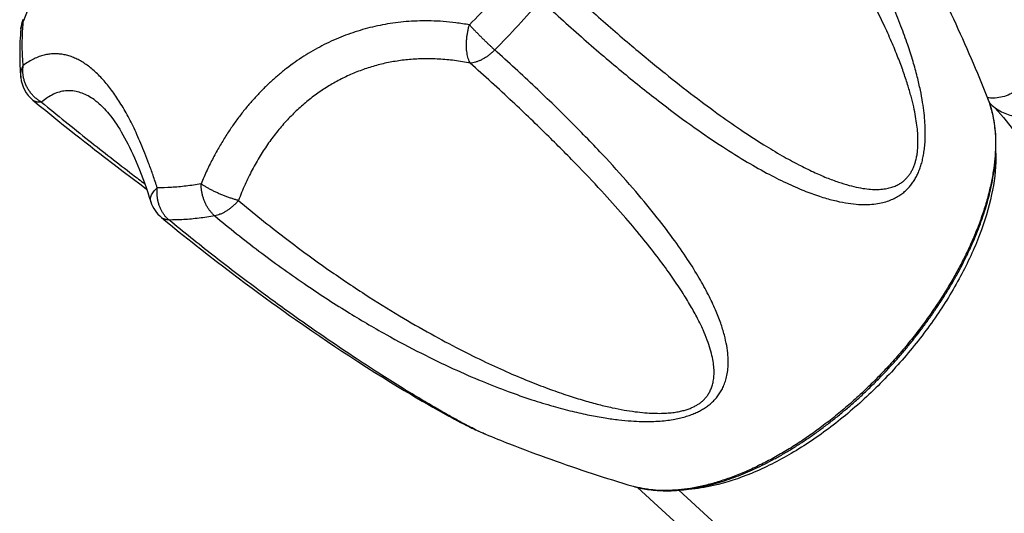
# Model space of a CAD drawing. Header units: millimetres. Extents: x 740 to 1921, y 166 to 1526.
# Tile 19 of 31: x 855 to 914, y 1245 to 1275. Entities that reach past the tile are written whole.
import ezdxf

# ---------------------------------------------------------------- set-up
doc = ezdxf.new("R2010")
doc.units = ezdxf.units.MM
doc.header["$LTSCALE"] = 30.734
doc.layers.get('0').update_dxf_attribs({"linetype": 'CONTINUOUS'})
doc.layers.add('FLAECHEN', color=7, linetype='CONTINUOUS')

msp = doc.modelspace()

# ---------------------------------------------------------------- linework, layer by layer
at = {"color": 7, "linetype": 'CONTINUOUS'}
for p, q in [((859.722, 1269.629), (859.721, 1269.629)), ((860.624, 1265.997), (861.17, 1265.579)), ((861.17, 1265.579), (861.706, 1265.173)), ((861.706, 1265.173), (862.233, 1264.776)), ((862.233, 1264.776), (862.558, 1264.533)), ((866.235, 1260.605), (866.697, 1260.246)), ((866.697, 1260.246), (867.147, 1259.9)), ((867.147, 1259.9), (867.584, 1259.566)), ((867.584, 1259.566), (868.01, 1259.245)), ((868.01, 1259.245), (868.425, 1258.934)), ((868.425, 1258.934), (868.829, 1258.633)), ((868.829, 1258.633), (869.223, 1258.342)), ((869.223, 1258.342), (869.608, 1258.061)), ((869.608, 1258.061), (869.983, 1257.789)), ((869.983, 1257.789), (870.35, 1257.525)), ((870.35, 1257.525), (870.708, 1257.269)), ((870.708, 1257.269), (871.058, 1257.02)), ((871.058, 1257.02), (871.4, 1256.779)), ((871.4, 1256.779), (871.899, 1256.431)), ((871.899, 1256.431), (872.382, 1256.098)), ((872.382, 1256.098), (872.848, 1255.779)), ((872.848, 1255.779), (873.301, 1255.473)), ((873.301, 1255.473), (873.739, 1255.179)), ((873.739, 1255.179), (874.164, 1254.897)), ((874.164, 1254.897), (874.577, 1254.626)), ((874.577, 1254.626), (875.11, 1254.279)), ((875.11, 1254.279), (875.625, 1253.948)), ((875.625, 1253.948), (876.12, 1253.634)), ((876.12, 1253.634), (876.594, 1253.338)), ((876.594, 1253.338), (877.045, 1253.059)), ((877.045, 1253.059), (877.472, 1252.797)), ((877.472, 1252.797), (877.875, 1252.553)), ((877.875, 1252.553), (878.252, 1252.328)), ((878.252, 1252.328), (878.607, 1252.118)), ((878.607, 1252.118), (878.944, 1251.921)), ((878.944, 1251.921), (879.266, 1251.735)), ((879.266, 1251.735), (879.577, 1251.557)), ((879.577, 1251.557), (879.878, 1251.388)), ((879.878, 1251.388), (880.169, 1251.226)), ((880.169, 1251.226), (880.449, 1251.072)), ((880.449, 1251.072), (880.652, 1250.961)), ((880.652, 1250.961), (880.848, 1250.856)), ((880.848, 1250.856), (881.038, 1250.755)), ((881.038, 1250.755), (881.222, 1250.658)), ((881.222, 1250.658), (881.4, 1250.567)), ((881.4, 1250.567), (881.571, 1250.48)), ((881.571, 1250.48), (881.682, 1250.424)), ((881.682, 1250.424), (881.79, 1250.37)), ((881.79, 1250.37), (881.895, 1250.319)), ((881.895, 1250.319), (881.997, 1250.269)), ((881.997, 1250.269), (882.098, 1250.221)), ((882.098, 1250.221), (882.196, 1250.175)), ((882.196, 1250.175), (882.291, 1250.131)), ((882.291, 1250.131), (882.384, 1250.089))]:
    msp.add_line(p, q, dxfattribs=at)
for points in [[(855.803, 1269.824), (856.184, 1269.512), (856.567, 1269.199), (856.934, 1268.901), (857.288, 1268.615), (857.628, 1268.342), (857.959, 1268.078), (858.28, 1267.823), (858.593, 1267.575), (858.899, 1267.334), (859.199, 1267.099), (859.493, 1266.87), (859.782, 1266.645), (860.066, 1266.425), (860.624, 1265.997)], [(859.722, 1269.629), (859.747, 1269.608), (859.823, 1269.54), (859.901, 1269.467), (859.981, 1269.388), (860.063, 1269.303), (860.147, 1269.211), (860.232, 1269.113), (860.319, 1269.008), (860.407, 1268.897), (860.497, 1268.78), (860.588, 1268.655), (860.679, 1268.524), (860.772, 1268.386), (860.866, 1268.24), (860.961, 1268.088), (861.056, 1267.928), (861.152, 1267.761), (861.249, 1267.587), (861.346, 1267.405), (861.444, 1267.215), (861.542, 1267.019), (861.64, 1266.814), (861.739, 1266.602), (861.837, 1266.382), (861.936, 1266.154), (862.035, 1265.919), (862.133, 1265.676), (862.232, 1265.424), (862.331, 1265.165), (862.429, 1264.898), (862.527, 1264.622), (862.625, 1264.339), (862.722, 1264.047), (862.81, 1263.775)], [(863.445, 1262.84), (863.704, 1262.627), (863.975, 1262.406), (864.241, 1262.189), (864.504, 1261.977), (864.762, 1261.769), (865.017, 1261.565), (865.268, 1261.366), (865.515, 1261.17), (865.758, 1260.978), (866.235, 1260.605)], [(882.384, 1250.089), (882.43, 1250.068), (882.519, 1250.029)], [(882.519, 1250.029), (882.563, 1250.01), (882.606, 1249.992), (882.649, 1249.974), (882.692, 1249.956)]]:
    msp.add_lwpolyline(points, dxfattribs=at)
at = {"color": 9, "linetype": 'CONTINUOUS'}
for centre, radius, start, end in [((849.645, 1306.255), 45.292, 315.12397, 317.57258), ((849.728, 1306.183), 47.303, 317.57026, 320.01825), ((849.751, 1306.158), 47.269, 315.12271, 317.57251), ((907.284, 1267.836), 5.665, 20.25795, 21.63884), ((893.078, 1252.294), 5.665, 253.50304, 254.88332)]:
    msp.add_arc(centre, radius, start, end, dxfattribs=at)
at = {"color": 7, "linetype": 'CONTINUOUS'}
for centre, start, end in [((857.078, 1273.882), 158.71951, 174.87994), ((857.075, 1271.368), 185.58202, 230.50168), ((864.715, 1264.384), 197.72703, 230.56035)]:
    msp.add_arc(centre, 2, start, end, dxfattribs=at)
at = {"color": 9, "linetype": 'CONTINUOUS'}
for points, knots in [([(885.974, 1275.788), (886.772, 1275.044), (888.352, 1273.604), (890.686, 1271.601), (892.856, 1269.855), (894.796, 1268.402), (896.503, 1267.223), (898.008, 1266.271), (899.341, 1265.511), (900.523, 1264.913), (901.573, 1264.453), (902.504, 1264.11), (903.33, 1263.867), (904.06, 1263.711), (904.704, 1263.627), (905.27, 1263.604), (905.766, 1263.632), (906.198, 1263.7), (906.574, 1263.802), (906.902, 1263.929), (907.187, 1264.077), (907.437, 1264.243), (907.656, 1264.423), (907.85, 1264.618), (908.022, 1264.825), (908.175, 1265.045), (908.309, 1265.28), (908.429, 1265.53), (908.533, 1265.799), (908.624, 1266.088), (908.7, 1266.401), (908.761, 1266.742), (908.806, 1267.116), (908.832, 1267.529), (908.837, 1267.987), (908.816, 1268.499), (908.765, 1269.073), (908.676, 1269.718), (908.542, 1270.443), (908.354, 1271.253), (908.105, 1272.156), (907.783, 1273.161), (907.377, 1274.275), (906.873, 1275.507), (906.256, 1276.867), (905.507, 1278.365), (904.603, 1280.015), (903.514, 1281.832), (902.203, 1283.833), (900.625, 1286.034), (898.757, 1288.404), (896.633, 1290.85), (895.098, 1292.453), (894.306, 1293.242)], [0, 0, 0, 0, 0.055217, 0.108134, 0.155604, 0.196093, 0.230753, 0.260527, 0.286187, 0.308349, 0.327527, 0.344139, 0.358536, 0.371026, 0.381884, 0.391354, 0.399655, 0.40697, 0.41347, 0.419326, 0.424692, 0.429702, 0.434461, 0.43906, 0.44357, 0.448062, 0.452603, 0.457252, 0.462082, 0.46716, 0.47256, 0.478373, 0.484686, 0.491616, 0.499287, 0.507863, 0.517521, 0.528447, 0.540813, 0.554774, 0.57051, 0.588223, 0.608134, 0.630485, 0.655551, 0.683662, 0.715226, 0.750737, 0.790808, 0.836188, 0.887737, 0.943461, 1, 1, 1, 1]), ([(886.626, 1277.304), (887.455, 1276.529), (889.028, 1275.092), (891.278, 1273.133), (893.27, 1271.484), (895.022, 1270.109), (896.574, 1268.958), (897.954, 1267.997), (899.184, 1267.199), (900.283, 1266.538), (901.267, 1265.998), (902.147, 1265.562), (902.936, 1265.216), (903.643, 1264.95), (904.275, 1264.754), (904.84, 1264.619), (905.343, 1264.538), (905.79, 1264.505), (906.186, 1264.513), (906.534, 1264.558), (906.837, 1264.633), (907.1, 1264.733), (907.325, 1264.852), (907.516, 1264.987), (907.68, 1265.133), (907.82, 1265.289), (907.941, 1265.456), (908.046, 1265.634), (908.137, 1265.826), (908.215, 1266.035), (908.281, 1266.263), (908.335, 1266.516), (908.375, 1266.799), (908.399, 1267.118), (908.403, 1267.48), (908.385, 1267.89), (908.338, 1268.351), (908.259, 1268.867), (908.143, 1269.44), (907.985, 1270.076), (907.78, 1270.777), (907.522, 1271.55), (907.204, 1272.399), (906.818, 1273.332), (906.354, 1274.356), (905.803, 1275.478), (905.151, 1276.707), (904.382, 1278.055), (903.479, 1279.531), (902.417, 1281.15), (901.167, 1282.925), (899.692, 1284.873), (897.943, 1287.018), (895.878, 1289.353), (894.348, 1290.939), (893.525, 1291.755)], [0, 0, 0, 0, 0.059859, 0.112449, 0.157447, 0.196316, 0.230033, 0.259397, 0.285027, 0.307439, 0.327057, 0.344241, 0.359299, 0.372497, 0.384066, 0.39421, 0.403112, 0.410938, 0.417841, 0.423958, 0.429417, 0.43432, 0.438753, 0.44282, 0.446634, 0.45029, 0.453883, 0.457496, 0.461203, 0.465084, 0.469229, 0.473729, 0.47871, 0.484298, 0.490622, 0.497806, 0.505935, 0.51508, 0.525335, 0.536808, 0.549617, 0.563897, 0.579798, 0.597493, 0.61718, 0.639083, 0.663467, 0.690634, 0.720943, 0.754823, 0.792789, 0.835504, 0.88377, 0.938825, 1, 1, 1, 1]), ([(855.234, 1274.502), (855.342, 1274.78), (855.555, 1275.32), (855.872, 1276.107), (856.177, 1276.854), (856.474, 1277.567), (856.764, 1278.253), (857.048, 1278.917), (857.328, 1279.564), (857.606, 1280.197), (857.882, 1280.819), (858.156, 1281.431), (858.43, 1282.035), (858.704, 1282.63), (858.976, 1283.217), (859.247, 1283.795), (859.516, 1284.362), (859.782, 1284.917), (860.045, 1285.457), (860.304, 1285.983), (860.559, 1286.493), (860.809, 1286.988), (861.055, 1287.466), (861.297, 1287.929), (861.536, 1288.379), (861.773, 1288.816), (862.008, 1289.241), (862.244, 1289.656), (862.482, 1290.062), (862.722, 1290.459), (862.926, 1290.784), (863.051, 1290.976), (863.093, 1291.039)], [0, 0, 0, 0, 0.048865, 0.09499, 0.138846, 0.18086, 0.221386, 0.260725, 0.299116, 0.336769, 0.373825, 0.410406, 0.446561, 0.48232, 0.517647, 0.552485, 0.586749, 0.620338, 0.653161, 0.685147, 0.716243, 0.746449, 0.775773, 0.804276, 0.83202, 0.859096, 0.88559, 0.911601, 0.937218, 0.962518, 0.987568, 1, 1, 1, 1]), ([(855.086, 1274.06), (855.087, 1274.072), (855.094, 1274.13), (855.115, 1274.236), (855.163, 1274.373), (855.208, 1274.459), (855.234, 1274.502)], [0, 0, 0, 0, 0.073008, 0.377083, 0.685154, 1, 1, 1, 1]), ([(855.231, 1271.883), (855.204, 1272.162), (855.168, 1272.733), (855.17, 1273.608), (855.207, 1274.201), (855.234, 1274.502)], [0, 0, 0, 0, 0.321114, 0.654342, 1, 1, 1, 1]), ([(855.215, 1274.608), (855.214, 1274.605), (855.208, 1274.589), (855.209, 1274.55), (855.224, 1274.518), (855.234, 1274.502)], [0, 0, 0, 0, 0.063472, 0.475268, 1, 1, 1, 1]), ([(881.741, 1274.298), (881.475, 1274.346), (880.959, 1274.425), (880.202, 1274.502), (879.486, 1274.538), (878.801, 1274.538), (878.143, 1274.507), (877.507, 1274.447), (876.887, 1274.359), (876.281, 1274.244), (875.687, 1274.102), (875.101, 1273.933), (874.524, 1273.737), (873.955, 1273.514), (873.394, 1273.264), (872.842, 1272.986), (872.301, 1272.682), (871.772, 1272.352), (871.257, 1271.997), (870.756, 1271.618), (870.27, 1271.215), (869.8, 1270.79), (869.345, 1270.342), (868.905, 1269.87), (868.478, 1269.373), (868.064, 1268.848), (867.66, 1268.292), (867.267, 1267.699), (866.883, 1267.065), (866.507, 1266.382), (866.14, 1265.639), (865.91, 1265.118), (865.797, 1264.846)], [0, 0, 0, 0, 0.040192, 0.077746, 0.113204, 0.14703, 0.179606, 0.211247, 0.242228, 0.272769, 0.303065, 0.333259, 0.36348, 0.393802, 0.424278, 0.454924, 0.485728, 0.516675, 0.547739, 0.578904, 0.610188, 0.641616, 0.67327, 0.705252, 0.737712, 0.770832, 0.804844, 0.840018, 0.876684, 0.915236, 0.956154, 1, 1, 1, 1]), ([(881.797, 1272.02), (881.773, 1272.061), (881.728, 1272.149), (881.675, 1272.294), (881.631, 1272.456), (881.598, 1272.633), (881.576, 1272.822), (881.566, 1273.021), (881.567, 1273.229), (881.579, 1273.442), (881.603, 1273.658), (881.638, 1273.874), (881.683, 1274.088), (881.72, 1274.229), (881.741, 1274.298)], [0, 0, 0, 0, 0.060677, 0.127016, 0.198931, 0.276091, 0.357965, 0.443887, 0.533142, 0.624941, 0.718428, 0.812707, 0.906865, 1, 1, 1, 1]), ([(883.248, 1272.806), (883.205, 1272.845), (883.118, 1272.925), (882.984, 1273.05), (882.846, 1273.181), (882.704, 1273.317), (882.561, 1273.457), (882.417, 1273.6), (882.274, 1273.743), (882.134, 1273.886), (881.998, 1274.026), (881.867, 1274.163), (881.782, 1274.254), (881.741, 1274.298)], [0, 0, 0, 0, 0.081644, 0.16795, 0.258063, 0.351058, 0.44594, 0.541723, 0.637421, 0.732053, 0.824668, 0.914302, 1, 1, 1, 1]), ([(866.611, 1262.942), (867.468, 1262.224), (869.205, 1260.836), (871.833, 1258.939), (874.362, 1257.291), (876.695, 1255.918), (878.802, 1254.793), (880.708, 1253.872), (882.431, 1253.12), (883.989, 1252.509), (885.398, 1252.016), (886.669, 1251.625), (887.815, 1251.32), (888.844, 1251.09), (889.767, 1250.922), (890.591, 1250.808), (891.324, 1250.739), (891.976, 1250.708), (892.553, 1250.708), (893.066, 1250.733), (893.523, 1250.779), (893.932, 1250.843), (894.301, 1250.921), (894.635, 1251.013), (894.94, 1251.117), (895.22, 1251.233), (895.478, 1251.361), (895.717, 1251.503), (895.939, 1251.658), (896.145, 1251.83), (896.336, 1252.02), (896.512, 1252.232), (896.672, 1252.467), (896.815, 1252.732), (896.936, 1253.03), (897.034, 1253.368), (897.1, 1253.753), (897.129, 1254.19), (897.111, 1254.687), (897.037, 1255.249), (896.895, 1255.883), (896.673, 1256.596), (896.357, 1257.396), (895.932, 1258.292), (895.379, 1259.295), (894.678, 1260.417), (893.802, 1261.675), (892.721, 1263.087), (891.396, 1264.678), (889.777, 1266.479), (887.844, 1268.483), (885.638, 1270.63), (884.061, 1272.077), (883.247, 1272.805)], [0, 0, 0, 0, 0.056598, 0.112402, 0.163954, 0.209275, 0.249309, 0.284786, 0.316324, 0.344414, 0.369464, 0.391805, 0.411711, 0.429422, 0.445161, 0.459126, 0.471498, 0.482441, 0.492116, 0.500707, 0.508389, 0.515323, 0.521644, 0.527459, 0.532869, 0.537951, 0.542782, 0.547438, 0.55198, 0.556478, 0.560997, 0.5656, 0.570369, 0.575389, 0.58077, 0.586642, 0.593156, 0.60048, 0.608785, 0.618263, 0.629125, 0.641615, 0.656007, 0.672608, 0.691769, 0.713909, 0.739537, 0.769267, 0.803873, 0.844277, 0.891732, 0.944728, 1, 1, 1, 1]), ([(883.248, 1272.806), (883.199, 1272.756), (883.098, 1272.66), (882.939, 1272.526), (882.775, 1272.405), (882.609, 1272.299), (882.442, 1272.208), (882.276, 1272.134), (882.112, 1272.077), (881.953, 1272.038), (881.848, 1272.024), (881.797, 1272.02)], [0, 0, 0, 0, 0.125417, 0.248865, 0.369742, 0.487164, 0.60034, 0.708613, 0.811486, 0.908648, 1, 1, 1, 1]), ([(863.189, 1264.608), (863.11, 1264.858), (862.951, 1265.336), (862.708, 1266.021), (862.468, 1266.649), (862.231, 1267.228), (861.995, 1267.764), (861.76, 1268.263), (861.524, 1268.729), (861.285, 1269.166), (861.044, 1269.577), (860.799, 1269.962), (860.55, 1270.322), (860.296, 1270.657), (860.038, 1270.968), (859.776, 1271.253), (859.51, 1271.511), (859.242, 1271.743), (858.971, 1271.946), (858.699, 1272.121), (858.425, 1272.269), (858.151, 1272.387), (857.876, 1272.478), (857.599, 1272.541), (857.321, 1272.576), (857.04, 1272.582), (856.755, 1272.558), (856.464, 1272.502), (856.166, 1272.411), (855.859, 1272.28), (855.542, 1272.105), (855.336, 1271.962), (855.231, 1271.883)], [0, 0, 0, 0, 0.062231, 0.11961, 0.1727, 0.222074, 0.268287, 0.31182, 0.353089, 0.392434, 0.430061, 0.466148, 0.500797, 0.534088, 0.566057, 0.596707, 0.62605, 0.654095, 0.680875, 0.706468, 0.730977, 0.754556, 0.777403, 0.799735, 0.821818, 0.843935, 0.866436, 0.889714, 0.914203, 0.94039, 0.968803, 1, 1, 1, 1]), ([(881.797, 1272.02), (881.485, 1272.082), (880.867, 1272.185), (879.948, 1272.272), (879.054, 1272.292), (878.184, 1272.247), (877.34, 1272.141), (876.521, 1271.975), (875.728, 1271.752), (874.96, 1271.472), (874.218, 1271.137), (873.502, 1270.747), (872.813, 1270.303), (872.151, 1269.806), (871.517, 1269.255), (870.913, 1268.649), (870.34, 1267.99), (869.799, 1267.274), (869.292, 1266.503), (868.823, 1265.675), (868.393, 1264.789), (868.14, 1264.171), (868.021, 1263.853)], [0, 0, 0, 0, 0.05437, 0.106828, 0.157652, 0.207106, 0.255445, 0.302914, 0.349753, 0.396192, 0.442457, 0.488769, 0.535346, 0.5824, 0.630133, 0.678748, 0.72844, 0.779408, 0.831847, 0.885956, 0.941938, 1, 1, 1, 1]), ([(855.085, 1271.173), (855.082, 1271.204), (855.077, 1271.287), (855.084, 1271.423), (855.112, 1271.58), (855.16, 1271.735), (855.205, 1271.834), (855.231, 1271.883)], [0, 0, 0, 0, 0.126321, 0.339912, 0.555902, 0.775593, 1, 1, 1, 1]), ([(856.321, 1269.699), (856.258, 1269.734), (856.136, 1269.811), (855.964, 1269.946), (855.805, 1270.097), (855.662, 1270.264), (855.536, 1270.444), (855.428, 1270.635), (855.34, 1270.835), (855.273, 1271.042), (855.228, 1271.252), (855.205, 1271.464), (855.205, 1271.675), (855.22, 1271.814), (855.231, 1271.883)], [0, 0, 0, 0, 0.08338, 0.167359, 0.251808, 0.336533, 0.421296, 0.505857, 0.590036, 0.673666, 0.75659, 0.838675, 0.919828, 1, 1, 1, 1]), ([(868.021, 1263.853), (868.909, 1263.106), (870.628, 1261.723), (873.142, 1259.874), (875.436, 1258.323), (877.51, 1257.029), (879.391, 1255.943), (881.099, 1255.03), (882.651, 1254.262), (884.062, 1253.618), (885.345, 1253.079), (886.512, 1252.631), (887.572, 1252.262), (888.536, 1251.962), (889.41, 1251.721), (890.202, 1251.534), (890.919, 1251.393), (891.565, 1251.293), (892.147, 1251.229), (892.667, 1251.198), (893.131, 1251.193), (893.541, 1251.211), (893.901, 1251.249), (894.217, 1251.302), (894.495, 1251.368), (894.742, 1251.445), (894.963, 1251.532), (895.163, 1251.629), (895.346, 1251.738), (895.515, 1251.859), (895.67, 1251.996), (895.813, 1252.151), (895.943, 1252.329), (896.059, 1252.533), (896.157, 1252.769), (896.231, 1253.04), (896.277, 1253.349), (896.288, 1253.7), (896.259, 1254.095), (896.185, 1254.537), (896.058, 1255.03), (895.872, 1255.58), (895.619, 1256.192), (895.291, 1256.871), (894.876, 1257.625), (894.362, 1258.462), (893.736, 1259.392), (892.98, 1260.426), (892.075, 1261.579), (890.995, 1262.865), (889.712, 1264.306), (888.185, 1265.927), (886.366, 1267.761), (884.214, 1269.826), (882.642, 1271.264), (881.797, 1272.02)], [0, 0, 0, 0, 0.061266, 0.11636, 0.164664, 0.207403, 0.245383, 0.279272, 0.309584, 0.33675, 0.361129, 0.383027, 0.402705, 0.420392, 0.436284, 0.450554, 0.463354, 0.474819, 0.485068, 0.494207, 0.50233, 0.509519, 0.515856, 0.521445, 0.526425, 0.530932, 0.535073, 0.538956, 0.54267, 0.546288, 0.549896, 0.553574, 0.557404, 0.561494, 0.565939, 0.570838, 0.576293, 0.582413, 0.589317, 0.597145, 0.606047, 0.616189, 0.627753, 0.640943, 0.65599, 0.67316, 0.69276, 0.71515, 0.740756, 0.770092, 0.803778, 0.842612, 0.887579, 0.940115, 1, 1, 1, 1]), ([(859.721, 1269.629), (859.656, 1269.684), (859.479, 1269.826), (859.179, 1270.026), (858.821, 1270.206), (858.46, 1270.327), (858.097, 1270.387), (857.733, 1270.384), (857.37, 1270.315), (857.009, 1270.179), (856.653, 1269.973), (856.431, 1269.797), (856.321, 1269.699)], [0, 0, 0, 0, 0.067728, 0.180375, 0.285852, 0.385787, 0.482167, 0.577361, 0.674015, 0.774897, 0.882725, 1, 1, 1, 1]), ([(856.321, 1269.699), (856.277, 1269.694), (856.191, 1269.689), (856.067, 1269.701), (855.954, 1269.733), (855.867, 1269.776), (855.82, 1269.811), (855.803, 1269.824)], [0, 0, 0, 0, 0.243315, 0.469284, 0.681211, 0.883762, 1, 1, 1, 1]), ([(856.321, 1269.699), (857.249, 1268.932), (859.041, 1267.483), (861.094, 1265.883), (862.206, 1265.034), (862.444, 1264.853)], [0, 0, 0, 0, 0.462486, 0.885131, 1, 1, 1, 1]), ([(912.598, 1269.797), (912.665, 1269.616), (912.786, 1269.228), (912.916, 1268.611), (912.995, 1267.947), (913.02, 1267.248), (912.991, 1266.517), (912.908, 1265.758), (912.773, 1264.974), (912.584, 1264.168), (912.344, 1263.344), (912.054, 1262.504), (911.713, 1261.653), (911.325, 1260.795), (910.89, 1259.932), (910.411, 1259.068), (909.889, 1258.208), (909.327, 1257.355), (908.727, 1256.512), (908.092, 1255.683), (907.424, 1254.872), (906.959, 1254.345), (906.722, 1254.086)], [0, 0, 0, 0, 0.033164, 0.069734, 0.107933, 0.147882, 0.189657, 0.233295, 0.2788, 0.326144, 0.375275, 0.426114, 0.478564, 0.53251, 0.587822, 0.644356, 0.701958, 0.760462, 0.819699, 0.879489, 0.939651, 1, 1, 1, 1]), ([(862.81, 1263.775), (862.807, 1263.786), (862.795, 1263.83), (862.785, 1263.914), (862.797, 1264.025), (862.832, 1264.14), (862.89, 1264.258), (862.97, 1264.377), (863.071, 1264.495), (863.148, 1264.571), (863.189, 1264.608)], [0, 0, 0, 0, 0.034817, 0.143577, 0.258045, 0.381663, 0.516771, 0.664675, 0.825824, 1, 1, 1, 1]), ([(863.888, 1262.694), (863.844, 1262.731), (863.758, 1262.811), (863.641, 1262.944), (863.534, 1263.093), (863.44, 1263.255), (863.359, 1263.429), (863.293, 1263.612), (863.24, 1263.804), (863.203, 1264.001), (863.182, 1264.202), (863.176, 1264.405), (863.183, 1264.541), (863.189, 1264.608)], [0, 0, 0, 0, 0.081758, 0.165771, 0.252078, 0.340594, 0.431121, 0.523418, 0.617195, 0.712116, 0.807834, 0.903944, 1, 1, 1, 1]), ([(865.797, 1264.846), (865.5, 1264.792), (864.913, 1264.702), (864.042, 1264.622), (863.47, 1264.606), (863.189, 1264.608)], [0, 0, 0, 0, 0.345658, 0.678886, 1, 1, 1, 1]), ([(866.61, 1262.942), (866.566, 1262.979), (866.479, 1263.059), (866.36, 1263.193), (866.249, 1263.341), (866.149, 1263.502), (866.059, 1263.675), (865.981, 1263.857), (865.916, 1264.047), (865.865, 1264.243), (865.827, 1264.443), (865.804, 1264.644), (865.798, 1264.779), (865.797, 1264.846)], [0, 0, 0, 0, 0.081158, 0.165181, 0.251934, 0.34116, 0.432491, 0.525526, 0.619823, 0.71491, 0.810315, 0.905524, 1, 1, 1, 1]), ([(868.021, 1263.853), (867.958, 1263.869), (867.83, 1263.906), (867.635, 1263.966), (867.435, 1264.035), (867.232, 1264.11), (867.029, 1264.192), (866.828, 1264.278), (866.632, 1264.369), (866.443, 1264.462), (866.263, 1264.558), (866.095, 1264.653), (865.94, 1264.748), (865.843, 1264.814), (865.797, 1264.846)], [0, 0, 0, 0, 0.079901, 0.163695, 0.250493, 0.339314, 0.429108, 0.51881, 0.607409, 0.69391, 0.777329, 0.856724, 0.931214, 1, 1, 1, 1]), ([(868.021, 1263.853), (867.975, 1263.8), (867.88, 1263.697), (867.729, 1263.551), (867.573, 1263.418), (867.412, 1263.298), (867.25, 1263.193), (867.087, 1263.104), (866.925, 1263.031), (866.767, 1262.977), (866.662, 1262.951), (866.61, 1262.942)], [0, 0, 0, 0, 0.123912, 0.246544, 0.366963, 0.484289, 0.59771, 0.706497, 0.810033, 0.907869, 1, 1, 1, 1]), ([(863.888, 1262.694), (863.845, 1262.694), (863.76, 1262.701), (863.639, 1262.729), (863.533, 1262.776), (863.472, 1262.818), (863.445, 1262.84)], [0, 0, 0, 0, 0.275531, 0.534327, 0.781632, 1, 1, 1, 1]), ([(866.611, 1262.942), (866.3, 1262.886), (865.688, 1262.792), (864.778, 1262.709), (864.181, 1262.692), (863.888, 1262.694)], [0, 0, 0, 0, 0.345714, 0.678848, 1, 1, 1, 1]), ([(882.692, 1249.956), (882.607, 1249.991), (882.411, 1250.077), (882.078, 1250.237), (881.654, 1250.452), (881.131, 1250.73), (880.493, 1251.083), (879.725, 1251.521), (878.811, 1252.06), (877.731, 1252.717), (876.463, 1253.512), (874.98, 1254.473), (873.251, 1255.634), (871.239, 1257.039), (868.948, 1258.71), (866.453, 1260.618), (864.749, 1261.986), (863.888, 1262.694)], [0, 0, 0, 0, 0.012044, 0.028163, 0.048782, 0.074589, 0.106342, 0.144877, 0.191136, 0.246223, 0.311466, 0.388456, 0.479178, 0.585962, 0.711994, 0.852967, 1, 1, 1, 1]), ([(906.722, 1254.086), (906.485, 1253.826), (906.002, 1253.316), (905.254, 1252.578), (904.486, 1251.871), (903.7, 1251.198), (902.9, 1250.562), (902.09, 1249.965), (901.273, 1249.41), (900.453, 1248.9), (899.632, 1248.436), (898.815, 1248.021), (898.005, 1247.656), (897.206, 1247.343), (896.42, 1247.084), (895.651, 1246.878), (894.902, 1246.728), (894.177, 1246.634), (893.479, 1246.596), (892.81, 1246.615), (892.185, 1246.689), (891.787, 1246.775), (891.6, 1246.825)], [0, 0, 0, 0, 0.060348, 0.12051, 0.180301, 0.239537, 0.298041, 0.355643, 0.412176, 0.467488, 0.521434, 0.573884, 0.624723, 0.673853, 0.721198, 0.766703, 0.810341, 0.852115, 0.892064, 0.930263, 0.966833, 1, 1, 1, 1])]:
    msp.add_open_spline(points, degree=3, knots=knots, dxfattribs=at)
at = {"color": 7, "linetype": 'CONTINUOUS'}
for points, knots in [([(912.549, 1269.925), (912.235, 1270.717), (911.583, 1272.295), (910.534, 1274.645), (909.559, 1276.674), (908.926, 1277.919), (908.681, 1278.39)], [0, 0, 0, 0, 0.274664, 0.550102, 0.829087, 1, 1, 1, 1]), ([(855.086, 1274.06), (855.064, 1273.811), (855.03, 1273.319), (855.013, 1272.587), (855.029, 1271.873), (855.062, 1271.404), (855.085, 1271.173)], [0, 0, 0, 0, 0.259069, 0.512166, 0.759178, 1, 1, 1, 1]), ([(906.794, 1254.02), (906.958, 1254.199), (907.28, 1254.56), (907.749, 1255.112), (908.204, 1255.674), (908.643, 1256.245), (909.066, 1256.823), (909.471, 1257.407), (909.858, 1257.997), (910.227, 1258.59), (910.575, 1259.186), (910.903, 1259.784), (911.21, 1260.383), (911.495, 1260.981), (911.757, 1261.577), (911.997, 1262.17), (912.213, 1262.76), (912.404, 1263.344), (912.572, 1263.922), (912.714, 1264.492), (912.831, 1265.054), (912.922, 1265.605), (912.987, 1266.146), (913.025, 1266.674), (913.037, 1267.189), (913.023, 1267.689), (912.981, 1268.173), (912.914, 1268.64), (912.82, 1269.087), (912.7, 1269.516), (912.602, 1269.791), (912.549, 1269.925)], [0, 0, 0, 0, 0.041112, 0.082166, 0.123104, 0.163871, 0.204411, 0.244668, 0.284591, 0.324124, 0.363224, 0.401828, 0.439909, 0.477401, 0.514283, 0.5505, 0.586027, 0.620828, 0.65487, 0.688141, 0.720597, 0.752254, 0.783054, 0.813037, 0.84216, 0.870457, 0.897916, 0.924565, 0.95044, 0.975558, 1, 1, 1, 1]), ([(894.157, 1246.619), (894.183, 1246.621), (894.379, 1246.638), (894.751, 1246.68), (895.274, 1246.766), (895.807, 1246.879), (896.349, 1247.02), (896.898, 1247.186), (897.454, 1247.38), (898.014, 1247.598), (898.579, 1247.842), (899.147, 1248.11), (899.716, 1248.402), (900.286, 1248.717), (900.856, 1249.054), (901.425, 1249.413), (901.991, 1249.794), (902.553, 1250.194), (903.111, 1250.614), (903.663, 1251.052), (904.208, 1251.508), (904.746, 1251.98), (905.274, 1252.468), (905.793, 1252.971), (906.3, 1253.488), (906.631, 1253.841), (906.794, 1254.02)], [0, 0, 0, 0, 0.005122, 0.039562, 0.075016, 0.111434, 0.148862, 0.18723, 0.226558, 0.266793, 0.307921, 0.349903, 0.392696, 0.436271, 0.480562, 0.525545, 0.571142, 0.617321, 0.664007, 0.711151, 0.758686, 0.80655, 0.854681, 0.903009, 0.951472, 1, 1, 1, 1]), ([(882.692, 1249.956), (883.171, 1249.76), (884.461, 1249.243), (886.571, 1248.453), (889.017, 1247.614), (890.653, 1247.104), (891.469, 1246.862)], [0, 0, 0, 0, 0.16684, 0.447964, 0.725821, 1, 1, 1, 1]), ([(891.469, 1246.862), (891.607, 1246.822), (891.89, 1246.749), (892.327, 1246.668), (892.782, 1246.615), (893.253, 1246.589), (893.714, 1246.591), (894.017, 1246.608), (894.157, 1246.619)], [0, 0, 0, 0, 0.159043, 0.322615, 0.4912, 0.664871, 0.84383, 1, 1, 1, 1])]:
    msp.add_open_spline(points, degree=3, knots=knots, dxfattribs=at)
at = {"layer": 'FLAECHEN', "color": 7, "linetype": 'CONTINUOUS'}
for p, q in [((912.564, 1269.958), (912.534, 1269.962)), ((907.858, 1232.048), (891.726, 1246.793))]:
    msp.add_line(p, q, dxfattribs=at)
at = {"layer": 'FLAECHEN', "color": 9, "linetype": 'CONTINUOUS'}
msp.add_line((909.795, 1232.355), (894.186, 1246.622), dxfattribs=at)
at = {"layer": 'FLAECHEN', "color": 7, "linetype": 'CONTINUOUS'}
msp.add_lwpolyline([(914.024, 1270.255), (913.95, 1270.215), (913.853, 1270.168), (913.751, 1270.123), (913.645, 1270.083), (913.535, 1270.047), (913.425, 1270.017), (913.314, 1269.991), (913.204, 1269.972), (913.097, 1269.957), (912.994, 1269.948), (912.896, 1269.943), (912.803, 1269.942), (912.717, 1269.944), (912.637, 1269.95), (912.564, 1269.958)], dxfattribs=at)
at = {"layer": 'FLAECHEN', "color": 9, "linetype": 'CONTINUOUS'}
msp.add_arc((906.452, 1263.115), 9.018, 45.17286, 46.6324, dxfattribs=at)
for points, knots in [([(912.809, 1269.511), (913.029, 1269.313), (913.531, 1269.003), (914.358, 1268.788), (915.169, 1268.774), (915.927, 1268.907), (916.617, 1269.137), (917.24, 1269.426), (917.763, 1269.768), (918.203, 1270.126), (918.608, 1270.456), (918.988, 1270.768), (919.295, 1271.097), (919.49, 1271.45), (919.539, 1271.809), (919.488, 1272.144), (919.368, 1272.484), (919.245, 1272.703), (919.172, 1272.821)], [0, 0, 0, 0, 0.096565, 0.188366, 0.276244, 0.35932, 0.438355, 0.513385, 0.582785, 0.641913, 0.698432, 0.753411, 0.802422, 0.844671, 0.882757, 0.918469, 0.954625, 1, 1, 1, 1]), ([(912.809, 1269.511), (913.274, 1269.05), (914.191, 1267.939), (915.433, 1265.988), (916.601, 1263.668), (917.652, 1260.99), (918.522, 1257.956), (919.101, 1254.612), (919.272, 1251.068), (918.947, 1247.532), (918.113, 1244.157), (916.874, 1241.142), (915.386, 1238.552), (913.866, 1236.474), (912.399, 1234.789), (911.074, 1233.471), (910.197, 1232.684), (909.795, 1232.355)], [0, 0, 0, 0, 0.047266, 0.103571, 0.166748, 0.234567, 0.311128, 0.394296, 0.479157, 0.566638, 0.649851, 0.729312, 0.801256, 0.865097, 0.914951, 0.96245, 1, 1, 1, 1])]:
    msp.add_open_spline(points, degree=3, knots=knots, dxfattribs=at)
at = {"layer": 'FLAECHEN', "color": 7, "linetype": 'CONTINUOUS'}
msp.add_open_spline([(913.033, 1266.673), (913.034, 1266.583), (913.036, 1265.752), (912.822, 1264.099), (912.091, 1261.724), (910.948, 1259.267), (909.435, 1256.817), (907.608, 1254.46), (905.531, 1252.284), (903.287, 1250.372), (900.953, 1248.792), (898.614, 1247.602), (896.552, 1246.916), (895.274, 1246.712), (894.784, 1246.675)], degree=3, knots=[0, 0, 0, 0, 0.009318, 0.085937, 0.17196, 0.26608, 0.36629, 0.470122, 0.574882, 0.6778, 0.775423, 0.866621, 0.949116, 1, 1, 1, 1], dxfattribs=at)

doc.saveas('drawing.dxf')
